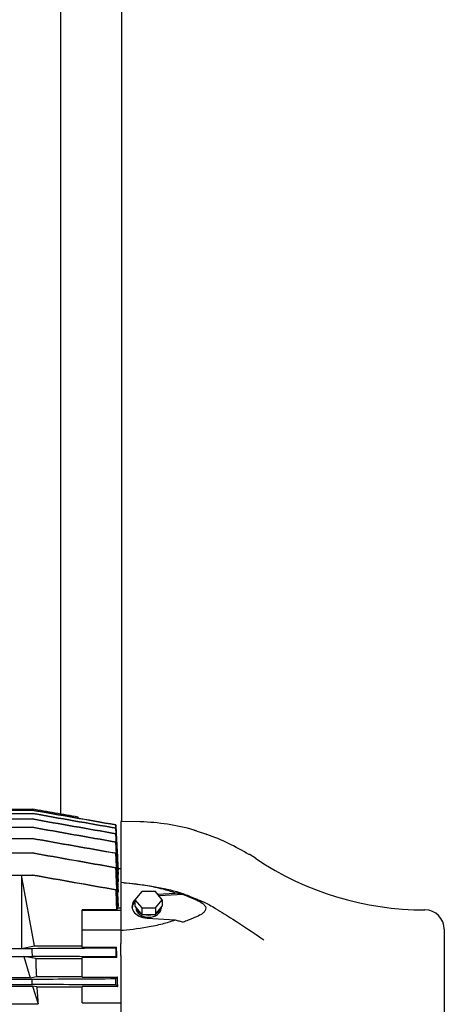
# Model space of a CAD drawing. Header units: inches. Extents: x 24 to 1128, y -69 to 748.
# Tile 124 of 256: x 208 to 220, y 298 to 326. Entities that reach past the tile are written whole.
import ezdxf

# ---------------------------------------------------------------- set-up
doc = ezdxf.new("R2010")
doc.units = ezdxf.units.IN
doc.header["$LTSCALE"] = 32
doc.header["$MEASUREMENT"] = 0
doc.layers.add('Visible (ANSI)', color=7, linetype='Continuous', lineweight=30)

msp = doc.modelspace()

# ---------------------------------------------------------------- linework, layer by layer
at = {"layer": 'Visible (ANSI)'}
for p, q in [((208.66537, 337.48367), (208.66537, 303.47024)), ((210.41537, 303.26209), (210.41537, 337.48367)), ((193.46572, 303.6131), (207.85517, 303.6131)), ((193.46602, 303.58325), (207.85487, 303.58325)), ((193.46628, 303.48978), (207.85462, 303.48978)), ((193.46647, 303.33026), (207.85443, 303.33026)), ((207.85643, 303.33026), (207.85443, 303.33026)), ((207.85595, 303.48978), (207.85462, 303.48978)), ((207.85553, 303.58325), (207.85487, 303.58325)), ((209.16439, 303.3525), (209.16439, 303.38225)), ((193.46659, 303.09344), (207.85431, 303.09344)), ((207.857, 303.09344), (207.85431, 303.09344)), ((210.38486, 303.26289), (210.38486, 301.51875)), ((210.93604, 303.24846), (210.38486, 303.26289)), ((193.46663, 302.77496), (207.85427, 302.77496)), ((207.85766, 302.77496), (207.85427, 302.77496)), ((195.66731, 302.36287), (207.85434, 302.36287)), ((207.85842, 302.36287), (207.85434, 302.36287)), ((214.05586, 302.31389), (214.03169, 302.31389)), ((210.30489, 301.92019), (210.38486, 301.92019)), ((205.97541, 301.73396), (207.55021, 301.73396)), ((207.91945, 299.71463), (207.55021, 301.73396)), ((207.55021, 301.73396), (207.85666, 301.73396)), ((207.55021, 301.73396), (207.55021, 299.64412)), ((207.86392, 301.73396), (207.85666, 301.73396)), ((210.29992, 301.74697), (210.30612, 301.74697)), ((210.30243, 301.87104), (210.30612, 301.87104)), ((210.30612, 301.87104), (210.30612, 301.8967)), ((210.30612, 301.74697), (210.30612, 301.79999)), ((210.30612, 301.54274), (210.30612, 301.62533)), ((210.29702, 301.54274), (210.30612, 301.54274)), ((210.30612, 301.24161), (210.30612, 301.35856)), ((210.38486, 301.51716), (210.38486, 301.51875)), ((210.38486, 301.51716), (210.38486, 300.16054)), ((210.29431, 301.24161), (210.30612, 301.24161)), ((210.97905, 301.26757), (210.78584, 301.03094)), ((211.36547, 301.26757), (210.97905, 301.26757)), ((211.55867, 301.03094), (211.36547, 301.26757)), ((211.42875, 301.19006), (211.93202, 301.22119)), ((212.15603, 301.17937), (211.47203, 301.13706)), ((210.29156, 300.83337), (210.30612, 300.83337)), ((210.29305, 300.80001), (210.38486, 300.80001)), ((210.30612, 300.83337), (210.30612, 300.99161)), ((210.78584, 301.03094), (210.78584, 300.84442)), ((210.78584, 301.03094), (210.97905, 300.79431)), ((210.78584, 300.84442), (210.82129, 300.801)), ((210.81596, 300.80753), (210.81596, 300.78317)), ((210.82129, 300.801), (210.94361, 300.6512)), ((210.97905, 300.79431), (210.97905, 300.60779)), ((210.97905, 300.79431), (211.36547, 300.79431)), ((211.36547, 300.79431), (211.55867, 301.03094)), ((211.36547, 300.79431), (211.36547, 300.60779)), ((211.40091, 300.6512), (211.52323, 300.801)), ((211.52323, 300.801), (211.55867, 300.84442)), ((211.52856, 300.80753), (211.52856, 300.78317)), ((211.55867, 301.03094), (211.55867, 300.84442)), ((210.26011, 300.74468), (209.2825, 300.74468)), ((209.2825, 300.72749), (209.2825, 300.74468)), ((209.2825, 300.72749), (210.38486, 300.72749)), ((209.2825, 300.17072), (209.2825, 300.72749)), ((210.28635, 300.77459), (210.26872, 300.77459)), ((210.94361, 300.6512), (210.97905, 300.60779)), ((210.97905, 300.60779), (211.04994, 300.60779)), ((211.04994, 300.60779), (211.29458, 300.60779)), ((211.13108, 300.50605), (211.93202, 300.4565)), ((211.29458, 300.60779), (211.36547, 300.60779)), ((211.36547, 300.60779), (211.40091, 300.6512)), ((209.2825, 300.17072), (210.38486, 300.17072)), ((209.2825, 299.67866), (209.2825, 300.17072)), ((210.38486, 300.16054), (210.38486, 299.78479)), ((219.59746, 300.1879), (219.59746, 287.90444)), ((207.55021, 299.64412), (207.91945, 299.71463)), ((207.91945, 299.71463), (209.2825, 299.71463)), ((209.2825, 299.67866), (210.26011, 299.67866)), ((210.38486, 299.4414), (210.38486, 299.78479)), ((193.45698, 299.416), (207.86392, 299.416)), ((205.90583, 299.41131), (207.61979, 299.41131)), ((205.97541, 299.64412), (207.55021, 299.64412)), ((207.55021, 299.64412), (207.85666, 299.64412)), ((207.95986, 299.35075), (207.61979, 299.41131)), ((207.61979, 299.41131), (207.80083, 298.80554)), ((210.26954, 299.38182), (209.2825, 299.38182)), ((209.2825, 298.82214), (209.2825, 299.38182)), ((210.38486, 299.4414), (210.38486, 288.65094)), ((207.95986, 299.35075), (209.2825, 299.35075)), ((207.80083, 298.80554), (207.97568, 298.83893)), ((207.97568, 298.83893), (209.2825, 298.83893)), ((209.2825, 298.82214), (210.28635, 298.82214)), ((193.46248, 298.61459), (207.85842, 298.61459)), ((193.46656, 298.76667), (207.85434, 298.76667)), ((205.6547, 298.571), (207.87092, 298.571)), ((207.80083, 298.80554), (205.72479, 298.80554)), ((207.99039, 298.54972), (207.87092, 298.571)), ((207.87092, 298.571), (208.02339, 298.06083)), ((207.99039, 298.54972), (209.2825, 298.54972)), ((210.29377, 298.55945), (209.2825, 298.55945)), ((209.2825, 298.0941), (209.2825, 298.55945)), ((205.50223, 298.06083), (208.02339, 298.06083)), ((209.2825, 298.0941), (210.38486, 298.0941))]:
    msp.add_line(p, q, dxfattribs=at)
for centre, radius, start, end in [((210.77321, 297.03025), 6.22034, 74.156089, 88.5), ((210.77321, 297.03025), 6.22034, 56.225901, 58.147854), ((219.04627, 309.4005), 8.66142, 236.225901, 270), ((219.04627, 300.1879), 0.55118, 0, 90), ((-65.41177, 290.82731), 273.41062, 1.8001385, 1.8479665), ((-26.86789, 292.39), 234.80882, 1.5190435, 1.5561653)]:
    msp.add_arc(centre, radius, start, end, dxfattribs=at)
for centre, major_axis, ratio, start_param, end_param in [((39.02946, 260.9368), (171.21648, 42.13428), 0.00011972, 6.27387721, 6.2749063), ((43.45195, 259.81858), (166.78903, 43.34467), 0.00001417, 6.27831853, 6.2793714), ((31.23028, 263.10843), (179.02447, 39.80568), 0.0004194, 6.26944853, 6.27043802), ((210.75897, 296.98611), (0.12476, 6.26085), 0.99417393, 5.74970363, 5.96395366), ((19.05475, 267.0047), (191.21395, 35.67718), 0.0010571, 6.26493253, 6.2658656), ((1.53271, 273.68998), (208.75665, 28.6813), 0.00219871, 6.26047447, 6.26133594), ((-23.11592, 285.25907), (233.43573, 16.71382), 0.00407914, 6.25614296, 6.25691878), ((211.17226, 300.83885), (-0.47244, 0), 0.70710678, 5.66826771, 7.76671517), ((211.17226, 300.78317), (-0.47244, 0), 0.70710678, 5.67016298, 6.19975522), ((211.17226, 300.78317), (-0.3563, 0), 0.70710678, 0, 3.14159265), ((211.17226, 300.84442), (-0.3563, 0), 0.70710678, 0.17317268, 0.87402487), ((211.17226, 300.84442), (0.3563, 0), 0.70710678, 5.40916043, 6.11001263), ((211.17226, 300.84442), (0.3563, 0), 0.70710678, 4.36196288, 5.06281508), ((210.06744, 294.04617), (1.54437, -7.86896), 0.18267581, 3.93737346, 4.02215484), ((210.06744, 294.04617), (1.54437, -7.86896), 0.18267581, 4.0676698, 4.14152854), ((-23.11592, 292.45342), (-13.34579, -233.65248), 0.99743829, 1.65397313, 1.65474895)]:
    msp.add_ellipse(centre, major_axis=major_axis, ratio=ratio, start_param=start_param, end_param=end_param, dxfattribs=at)
for points, knots in [([(209.16439, 303.38225), (208.94618, 303.42072), (208.72798, 303.4592), (208.29158, 303.53615), (208.07338, 303.57462), (207.85517, 303.6131)], [0.000001, 0.000001, 0.000001, 0.000001, 1.68838067, 1.68838067, 3.37676035, 3.37676035, 3.37676035, 3.37676035]), ([(210.23808, 302.90933), (209.84081, 302.97947), (209.44352, 303.04963), (208.64898, 303.18993), (208.2517, 303.26009), (207.85443, 303.33026)], [0, 0, 0, 0, 3.0740895, 3.0740895, 6.14817556, 6.14817556, 6.14817556, 6.14817556]), ([(210.23856, 303.06907), (209.84124, 303.13918), (209.44392, 303.2093), (208.64927, 303.34954), (208.25194, 303.41965), (207.85462, 303.48978)], [0, 0, 0, 0, 3.07444941, 3.07444941, 6.14889604, 6.14889604, 6.14889604, 6.14889604]), ([(210.23901, 303.16272), (209.84165, 303.23281), (209.04694, 303.37298), (208.25223, 303.51316), (207.85487, 303.58325)], [0, 0, 0, 0, 3.07465094, 6.14929886, 6.14929886, 6.14929886, 6.14929886]), ([(207.85553, 303.58325), (208.2529, 303.51319), (208.65027, 303.44313), (209.44502, 303.30302), (209.84239, 303.23297), (210.23977, 303.16292)], [0, 0, 0, 0, 3.07473715, 3.07473715, 6.14947431, 6.14947431, 6.14947431, 6.14947431]), ([(207.85595, 303.48978), (208.2533, 303.41971), (208.65068, 303.34965), (209.44537, 303.20956), (209.84276, 303.13951), (210.24011, 303.06947)], [0, 0, 0, 0, 3.07453979, 3.07453979, 6.14907961, 6.14907961, 6.14907961, 6.14907961]), ([(207.85643, 303.33026), (208.25375, 303.26018), (208.65109, 303.19011), (209.44574, 303.05), (209.84309, 302.97996), (210.24041, 302.90993)], [0, 0, 0, 0, 3.07434109, 3.07434109, 6.14868004, 6.14868004, 6.14868004, 6.14868004]), ([(210.23754, 302.67225), (209.84034, 302.74243), (209.44312, 302.81262), (208.64872, 302.95301), (208.25151, 303.02322), (207.85431, 303.09344)], [0, 0, 0, 0, 3.0736375, 3.0736375, 6.14727247, 6.14727247, 6.14727247, 6.14727247]), ([(207.857, 303.09344), (208.25427, 303.02334), (208.65156, 302.95325), (209.44611, 302.81311), (209.8434, 302.74306), (210.24068, 302.67303)], [0, 0, 0, 0, 3.07400735, 3.07400735, 6.14801057, 6.14801057, 6.14801057, 6.14801057]), ([(210.23696, 302.35346), (209.83984, 302.42368), (209.44272, 302.49391), (208.64849, 302.63441), (208.25137, 302.70468), (207.85427, 302.77496)], [0, 0, 0, 0, 3.07302923, 3.07302923, 6.14605706, 6.14605706, 6.14605706, 6.14605706]), ([(207.85766, 302.77496), (208.25485, 302.70482), (208.65206, 302.6347), (209.44647, 302.49451), (209.84369, 302.42445), (210.24091, 302.35441)], [0, 0, 0, 0, 3.07352276, 3.07352276, 6.14703966, 6.14703966, 6.14703966, 6.14703966]), ([(212.47147, 303.01427), (212.47147, 303.01427), (212.4732, 303.01371), (212.48155, 303.01097), (212.48995, 303.00821), (212.52073, 302.99806), (212.5483, 302.98893), (212.61911, 302.96515), (212.66259, 302.95039), (212.7487, 302.92065), (212.78949, 302.90638), (212.83086, 302.89171)], [-3.24425224, -3.24425224, -3.24425224, -3.24425224, -3.08196744, -3.08196744, -2.84912752, -2.84912752, -2.46555429, -2.46555429, -2.05356127, -2.05356127, -1.7178954, -1.7178954, -1.7178954, -1.7178954]), ([(210.23631, 301.94103), (209.83931, 302.01129), (209.4423, 302.08157), (208.64832, 302.22219), (208.25132, 302.29252), (207.85434, 302.36287)], [0, 0, 0, 0, 3.07222542, 3.07222542, 6.1444506, 6.1444506, 6.1444506, 6.1444506]), ([(207.85842, 302.36287), (208.25551, 302.29267), (208.65262, 302.22251), (209.44684, 302.08226), (209.84396, 302.01217), (210.24108, 301.94211)], [0, 0, 0, 0, 3.07285271, 3.07285271, 6.14569819, 6.14569819, 6.14569819, 6.14569819]), ([(210.23763, 301.31144), (209.84079, 301.3818), (209.44396, 301.45219), (208.6503, 301.59302), (208.25347, 301.66347), (207.85666, 301.73396)], [0, 0, 0, 0, 3.07114256, 3.07114256, 6.1422854, 6.1422854, 6.1422854, 6.1422854]), ([(207.86392, 301.73396), (208.26087, 301.66373), (208.65782, 301.59355), (209.45175, 301.45328), (209.84871, 301.38319), (210.24569, 301.31315)], [0, 0, 0, 0, 3.07176081, 3.07176081, 6.14350714, 6.14350714, 6.14350714, 6.14350714]), ([(211.93202, 301.22119), (211.81497, 301.26389), (211.69836, 301.29945), (211.43297, 301.36746), (211.2843, 301.39773), (210.86744, 301.47021), (210.57392, 301.50596), (210.38486, 301.51716)], [0.000001, 0.000001, 0.000001, 0.000001, 1.0036309, 1.0036309, 2.1726236, 2.1726236, 4.34529928, 4.34529928, 4.34529928, 4.34529928]), ([(210.46723, 301.51128), (210.86745, 301.47843), (211.2669, 301.42195), (211.78219, 301.3133), (211.90375, 301.28333), (212.1391, 301.21086), (212.2523, 301.16712), (212.42367, 301.0969), (212.48742, 301.0705), (212.59426, 301.02676), (212.6361, 301.00965), (212.75447, 300.95884), (212.83238, 300.92129), (212.96557, 300.84965), (213.02439, 300.81565), (213.24908, 300.68224), (213.40975, 300.58041), (213.86996, 300.28464), (214.1649, 300.08796), (214.45625, 299.88876)], [0, 0, 0, 0, 3.06482204, 3.06482204, 4.01314503, 4.01314503, 4.96226906, 4.96226906, 5.54212049, 5.54212049, 5.8976009, 5.8976009, 6.53681605, 6.53681605, 7.07405458, 7.07405458, 8.6262223, 8.6262223, 11.55070333, 11.55070333, 11.55070333, 11.55070333]), ([(210.24569, 301.31315), (210.24437, 301.31287), (210.24304, 301.31258), (210.24035, 301.31201), (210.239, 301.31173), (210.23763, 301.31144)], [-0.65456639, -0.65456639, -0.65456639, -0.65456639, -0.327294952, -0.327294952, -0.00002352, -0.00002352, -0.00002352, -0.00002352]), ([(212.15603, 301.17937), (212.11945, 301.18763), (212.08211, 301.19514), (212.00757, 301.2089), (211.9697, 301.21528), (211.93202, 301.22119)], [0.000001, 0.000001, 0.000001, 0.000001, 0.301847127, 0.301847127, 0.603926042, 0.603926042, 0.603926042, 0.603926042]), ([(212.15603, 301.17937), (212.22312, 301.15372), (212.30687, 301.11961), (212.43446, 301.06736), (212.49191, 301.04356), (212.59969, 300.99547), (212.6547, 300.96778), (212.72725, 300.91575), (212.75202, 300.89326), (212.78645, 300.84545), (212.79685, 300.82129), (212.80197, 300.77222), (212.79752, 300.74887), (212.77565, 300.70266), (212.75821, 300.68091), (212.70612, 300.63243), (212.66748, 300.60791), (212.57458, 300.55833), (212.51037, 300.5305), (212.38471, 300.47856), (212.33421, 300.4579), (212.25224, 300.42464), (212.20365, 300.40518), (212.15603, 300.38697)], [0.000001, 0.000001, 0.000001, 0.000001, 0.58120896, 0.58120896, 1.25941577, 1.25941577, 2.17317448, 2.17317448, 2.7513165, 2.7513165, 3.27269207, 3.27269207, 3.76077762, 3.76077762, 4.27007399, 4.27007399, 5.00405982, 5.00405982, 5.94838024, 5.94838024, 6.33291533, 6.33291533, 6.81500383, 6.81500383, 6.81500383, 6.81500383]), ([(210.38486, 300.16054), (210.57392, 300.17174), (210.86744, 300.20748), (211.2843, 300.27996), (211.43297, 300.31024), (211.69836, 300.37824), (211.81497, 300.41381), (211.93202, 300.4565)], [0, 0, 0, 0, 1.44569281, 1.44569281, 2.22353746, 2.22353746, 2.89135016, 2.89135016, 2.89135016, 2.89135016]), ([(211.93202, 300.4565), (211.9697, 300.44593), (212.00757, 300.43487), (212.08211, 300.41188), (212.11945, 300.39975), (212.15603, 300.38697)], [0.000001, 0.000001, 0.000001, 0.000001, 0.301646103, 0.301646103, 0.603058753, 0.603058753, 0.603058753, 0.603058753]), ([(207.85666, 299.64412), (208.25348, 299.64658), (208.6503, 299.64904), (209.44396, 299.65396), (209.84079, 299.65642), (210.23763, 299.65887)], [0, 0, 0, 0, 3.07114779, 3.07114779, 6.14230411, 6.14230411, 6.14230411, 6.14230411]), ([(210.24569, 299.40131), (209.84871, 299.40375), (209.45175, 299.4062), (208.65782, 299.4111), (208.26087, 299.41355), (207.86392, 299.416)], [0, 0, 0, 0, 3.07176687, 3.07176687, 6.14353477, 6.14353477, 6.14353477, 6.14353477]), ([(210.23763, 299.65887), (210.239, 299.61595), (210.24035, 299.57302), (210.24304, 299.48716), (210.24437, 299.44423), (210.24569, 299.40131)], [-0.654581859, -0.654581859, -0.654581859, -0.654581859, -0.327309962, -0.327309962, -0.000038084, -0.000038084, -0.000038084, -0.000038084]), ([(207.85434, 298.76667), (208.25132, 298.76913), (208.64832, 298.77158), (209.4423, 298.77649), (209.83931, 298.77895), (210.23631, 298.7814)], [0, 0, 0, 0, 3.0722279, 3.0722279, 6.14445907, 6.14445907, 6.14445907, 6.14445907]), ([(210.24108, 298.5999), (209.84396, 298.60235), (209.44684, 298.60479), (208.65262, 298.60969), (208.25552, 298.61214), (207.85842, 298.61459)], [0.00000001, 0.00000001, 0.00000001, 0.00000001, 3.07285421, 3.07285421, 6.14570848, 6.14570848, 6.14570848, 6.14570848])]:
    msp.add_open_spline(points, degree=3, knots=knots, dxfattribs=at)
for points, weights in [([(210.23856, 303.06907), (210.27503, 302.35801), (210.30612, 301.74697)], [1.04225916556, 1.11214837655, 1.17956896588]), ([(210.23901, 303.16272), (210.27513, 302.46831), (210.30612, 301.87104)], [1.04519705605, 1.12011985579, 1.19349800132]), ([(210.30612, 301.79999), (210.2756, 302.38772), (210.24011, 303.06947)], [1.19580139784, 1.12292628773, 1.04861019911]), ([(210.23808, 302.90933), (210.27497, 302.174), (210.30612, 301.54274)], [1.03946167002, 1.10516338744, 1.16745672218]), ([(210.30612, 301.62533), (210.27581, 302.22026), (210.24041, 302.90993)], [1.18120697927, 1.11502423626, 1.04653355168]), ([(210.23754, 302.67225), (210.27498, 301.90205), (210.30612, 301.24161)], [1.03670498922, 1.09885480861, 1.156526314]), ([(210.30612, 301.35856), (210.27607, 301.96752), (210.24068, 302.67303)], [1.16816423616, 1.10787831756, 1.04441170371]), ([(210.23696, 302.35346), (210.27509, 301.53465), (210.30612, 300.83337)], [1.03403279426, 1.09331136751, 1.14680766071]), ([(210.30612, 300.99161), (210.27638, 301.62311), (210.24091, 302.35441)], [1.15666365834, 1.10154062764, 1.0422886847]), ([(210.23631, 301.94103), (210.26338, 301.32591), (210.28635, 300.77459)], [1.03141966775, 1.07030953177, 1.10570106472]), ([(210.29377, 300.78376), (210.26947, 301.32913), (210.24108, 301.94211)], [1.12391584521, 1.08335399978, 1.03952749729]), ([(210.28635, 300.77459), (210.29017, 300.77921), (210.29377, 300.78376)], [1.11866819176, 1.12408065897, 1.12922777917]), ([(210.26011, 300.74468), (210.26496, 300.74991), (210.26954, 300.75504)], [1.05160544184, 1.05786121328, 1.06384136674]), ([(210.26954, 299.38182), (210.26496, 299.5287), (210.26011, 299.67866)], [1.06384136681, 1.05786121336, 1.05160544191]), ([(210.28635, 298.82214), (210.26338, 298.80288), (210.23631, 298.7814)], [1.10570106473, 1.07030953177, 1.03141966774]), ([(210.29377, 298.55945), (210.29017, 298.68966), (210.28635, 298.82214)], [1.12922777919, 1.12408065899, 1.11866819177]), ([(210.24108, 298.5999), (210.26947, 298.5785), (210.29377, 298.55945)], [1.03952749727, 1.08335399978, 1.12391584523])]:
    msp.add_rational_spline(points, weights, degree=2, dxfattribs=at)
for points in [[(210.30612, 301.8967), (210.284, 302.31878), (210.26189, 302.74085), (210.23977, 303.16292)], [(210.23763, 301.31144), (210.24526, 301.12252), (210.25276, 300.9336), (210.26011, 300.74468)], [(210.26954, 300.75504), (210.2617, 300.94108), (210.25374, 301.12712), (210.24569, 301.31315)], [(210.26011, 299.67866), (210.25276, 299.67207), (210.24526, 299.66547), (210.23763, 299.65887)], [(210.24569, 299.40131), (210.25374, 299.39481), (210.2617, 299.38831), (210.26954, 299.38182)]]:
    msp.add_open_spline(points, degree=3, dxfattribs=at)

doc.saveas('drawing.dxf')
